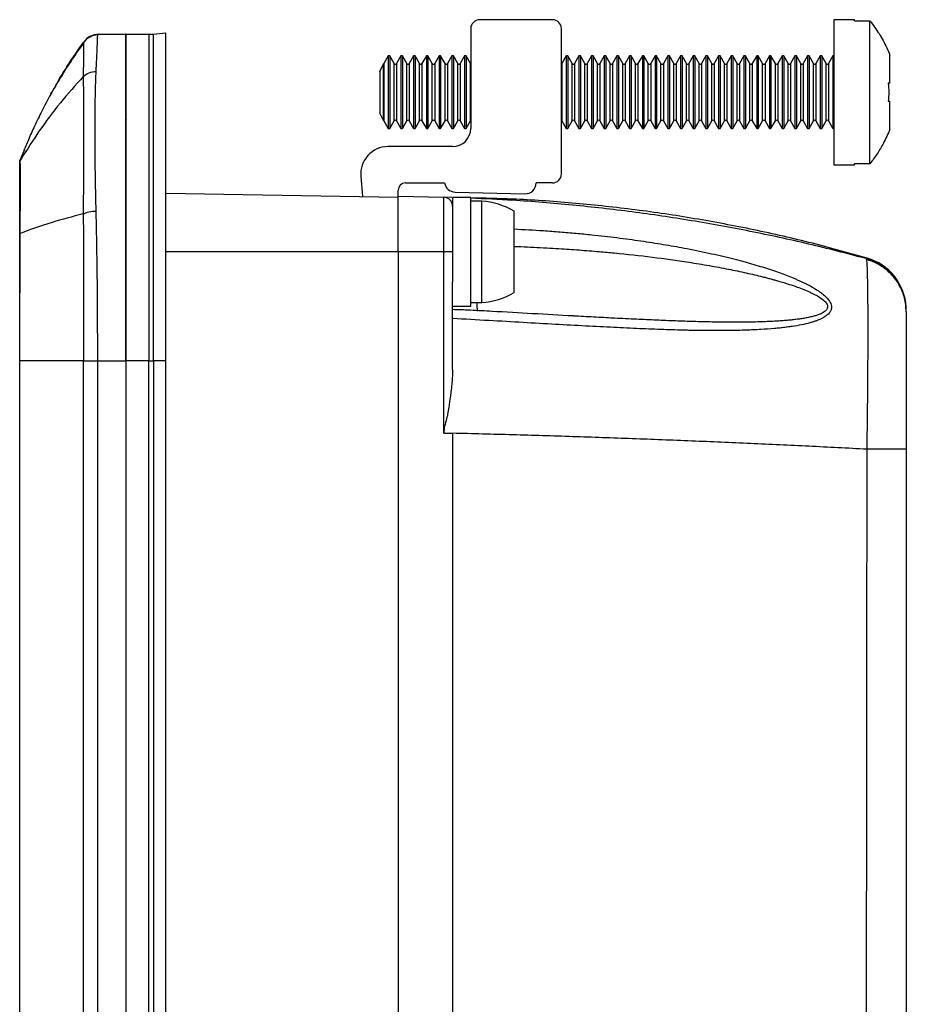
# Model space of a CAD drawing. Extents: x 3 to 428, y 3 to 275.
# Tile 28 of 42: x 220 to 262, y 152 to 199. Entities that reach past the tile are written whole.
import ezdxf

# ---------------------------------------------------------------- set-up
doc = ezdxf.new("R2010")
doc.units = 0
doc.linetypes.add('SLD-SOLID', pattern=[0])
doc.layers.get('0').update_dxf_attribs({"linetype": 'CONTINUOUS'})

msp = doc.modelspace()

# ---------------------------------------------------------------- linework, layer by layer
at = {"color": 7, "linetype": 'SLD-SOLID'}
for p, q in [((245.2892, 199.1665), (241.7892, 199.1665)), ((259.8492, 199.1665), (258.8517, 199.1665)), ((258.8517, 199.1665), (258.8517, 195.6665)), ((259.8492, 199.1185), (259.8492, 199.1665)), ((259.8492, 199.1185), (260.6017, 199.1185)), ((260.6017, 192.2144), (260.6017, 199.1185)), ((241.3517, 198.729), (241.3517, 193.9165)), ((245.7267, 191.729), (245.7267, 198.729)), ((224.7267, 198.4656), (223.3694, 198.4301)), ((223.4178, 198.4656), (224.7267, 198.4656)), ((224.7267, 198.4656), (225.8371, 198.4656)), ((226.0659, 198.4756), (226.6517, 198.5269)), ((222.6831, 198.0679), (222.6822, 198.0333)), ((237.3759, 197.4165), (237.1654, 197.0518)), ((237.4525, 197.4165), (237.3759, 197.4165)), ((237.3759, 197.4165), (237.3759, 193.9165)), ((237.663, 197.0518), (237.4525, 197.4165)), ((237.4525, 197.4165), (237.4525, 193.9165)), ((237.9884, 197.4165), (237.7779, 197.0518)), ((238.065, 197.4165), (237.9884, 197.4165)), ((237.9884, 197.4165), (237.9884, 193.9165)), ((238.2755, 197.0518), (238.065, 197.4165)), ((238.065, 197.4165), (238.065, 193.9165)), ((238.6009, 197.4165), (238.3904, 197.0518)), ((238.6775, 197.4165), (238.6009, 197.4165)), ((238.6009, 197.4165), (238.6009, 193.9165)), ((238.888, 197.0518), (238.6775, 197.4165)), ((238.6775, 197.4165), (238.6775, 193.9165)), ((239.2134, 197.4165), (239.0029, 197.0518)), ((239.29, 197.4165), (239.2134, 197.4165)), ((239.2134, 197.4165), (239.2134, 193.9165)), ((239.5005, 197.0518), (239.29, 197.4165)), ((239.29, 197.4165), (239.29, 193.9165)), ((239.8259, 197.4165), (239.6154, 197.0518)), ((239.9025, 197.4165), (239.8259, 197.4165)), ((239.8259, 197.4165), (239.8259, 193.9165)), ((240.113, 197.0518), (239.9025, 197.4165)), ((239.9025, 197.4165), (239.9025, 193.9165)), ((240.4384, 197.4165), (240.2279, 197.0518)), ((240.515, 197.4165), (240.4384, 197.4165)), ((240.4384, 197.4165), (240.4384, 193.9165)), ((240.7255, 197.0518), (240.515, 197.4165)), ((240.515, 197.4165), (240.515, 193.9165)), ((241.0509, 197.4165), (240.8404, 197.0518)), ((241.1275, 197.4165), (241.0509, 197.4165)), ((241.0509, 197.4165), (241.0509, 193.9165)), ((241.338, 197.0518), (241.1275, 197.4165)), ((241.1275, 197.4165), (241.1275, 193.9165)), ((245.9509, 197.4165), (245.7404, 197.0518)), ((246.0275, 197.4165), (245.9509, 197.4165)), ((245.9509, 197.4165), (245.9509, 193.9165)), ((246.238, 197.0518), (246.0275, 197.4165)), ((246.0275, 197.4165), (246.0275, 193.9165)), ((246.5634, 197.4165), (246.3529, 197.0518)), ((246.64, 197.4165), (246.5634, 197.4165)), ((246.5634, 197.4165), (246.5634, 193.9165)), ((246.8505, 197.0518), (246.64, 197.4165)), ((246.64, 197.4165), (246.64, 193.9165)), ((247.1759, 197.4165), (246.9654, 197.0518)), ((247.2525, 197.4165), (247.1759, 197.4165)), ((247.1759, 197.4165), (247.1759, 193.9165)), ((247.463, 197.0518), (247.2525, 197.4165)), ((247.2525, 197.4165), (247.2525, 193.9165)), ((247.7884, 197.4165), (247.5779, 197.0518)), ((247.865, 197.4165), (247.7884, 197.4165)), ((247.7884, 197.4165), (247.7884, 193.9165)), ((248.0755, 197.0518), (247.865, 197.4165)), ((247.865, 197.4165), (247.865, 193.9165)), ((248.4009, 197.4165), (248.1904, 197.0518)), ((248.4775, 197.4165), (248.4009, 197.4165)), ((248.4009, 197.4165), (248.4009, 193.9165)), ((248.688, 197.0518), (248.4775, 197.4165)), ((248.4775, 197.4165), (248.4775, 193.9165)), ((249.0134, 197.4165), (248.8029, 197.0518)), ((249.09, 197.4165), (249.0134, 197.4165)), ((249.0134, 197.4165), (249.0134, 193.9165)), ((249.3005, 197.0518), (249.09, 197.4165)), ((249.09, 197.4165), (249.09, 193.9165)), ((249.6259, 197.4165), (249.4154, 197.0518)), ((249.7025, 197.4165), (249.6259, 197.4165)), ((249.6259, 197.4165), (249.6259, 193.9165)), ((249.913, 197.0518), (249.7025, 197.4165)), ((249.7025, 197.4165), (249.7025, 193.9165)), ((250.2384, 197.4165), (250.0279, 197.0518)), ((250.315, 197.4165), (250.2384, 197.4165)), ((250.2384, 197.4165), (250.2384, 193.9165)), ((250.5255, 197.0518), (250.315, 197.4165)), ((250.315, 197.4165), (250.315, 193.9165)), ((250.8509, 197.4165), (250.6404, 197.0518)), ((250.9275, 197.4165), (250.8509, 197.4165)), ((250.8509, 197.4165), (250.8509, 193.9165)), ((251.138, 197.0518), (250.9275, 197.4165)), ((250.9275, 197.4165), (250.9275, 193.9165)), ((251.4634, 197.4165), (251.2529, 197.0518)), ((251.54, 197.4165), (251.4634, 197.4165)), ((251.4634, 197.4165), (251.4634, 193.9165)), ((251.7505, 197.0518), (251.54, 197.4165)), ((251.54, 197.4165), (251.54, 193.9165)), ((252.0759, 197.4165), (251.8654, 197.0518)), ((252.1525, 197.4165), (252.0759, 197.4165)), ((252.0759, 197.4165), (252.0759, 193.9165)), ((252.363, 197.0518), (252.1525, 197.4165)), ((252.1525, 197.4165), (252.1525, 193.9165)), ((252.6884, 197.4165), (252.4779, 197.0518)), ((252.765, 197.4165), (252.6884, 197.4165)), ((252.6884, 197.4165), (252.6884, 193.9165)), ((252.9755, 197.0518), (252.765, 197.4165)), ((252.765, 197.4165), (252.765, 193.9165)), ((253.3009, 197.4165), (253.0904, 197.0518)), ((253.3775, 197.4165), (253.3009, 197.4165)), ((253.3009, 197.4165), (253.3009, 193.9165)), ((253.588, 197.0518), (253.3775, 197.4165)), ((253.3775, 197.4165), (253.3775, 193.9165)), ((253.9134, 197.4165), (253.7029, 197.0518)), ((253.99, 197.4165), (253.9134, 197.4165)), ((253.9134, 197.4165), (253.9134, 193.9165)), ((254.2005, 197.0518), (253.99, 197.4165)), ((253.99, 197.4165), (253.99, 193.9165)), ((254.5259, 197.4165), (254.3154, 197.0518)), ((254.6025, 197.4165), (254.5259, 197.4165)), ((254.5259, 197.4165), (254.5259, 193.9165)), ((254.813, 197.0518), (254.6025, 197.4165)), ((254.6025, 197.4165), (254.6025, 193.9165)), ((255.1384, 197.4165), (254.9279, 197.0518)), ((255.215, 197.4165), (255.1384, 197.4165)), ((255.1384, 197.4165), (255.1384, 193.9165)), ((255.4255, 197.0518), (255.215, 197.4165)), ((255.215, 197.4165), (255.215, 193.9165)), ((255.7509, 197.4165), (255.5404, 197.0518)), ((255.8275, 197.4165), (255.7509, 197.4165)), ((255.7509, 197.4165), (255.7509, 193.9165)), ((256.038, 197.0518), (255.8275, 197.4165)), ((255.8275, 197.4165), (255.8275, 193.9165)), ((256.3634, 197.4165), (256.1529, 197.0518)), ((256.44, 197.4165), (256.3634, 197.4165)), ((256.3634, 197.4165), (256.3634, 193.9165)), ((256.6505, 197.0518), (256.44, 197.4165)), ((256.44, 197.4165), (256.44, 193.9165)), ((256.9759, 197.4165), (256.7654, 197.0518)), ((257.0525, 197.4165), (256.9759, 197.4165)), ((256.9759, 197.4165), (256.9759, 193.9165)), ((257.263, 197.0518), (257.0525, 197.4165)), ((257.0525, 197.4165), (257.0525, 193.9165)), ((257.5884, 197.4165), (257.3779, 197.0518)), ((257.665, 197.4165), (257.5884, 197.4165)), ((257.5884, 197.4165), (257.5884, 193.9165)), ((257.8755, 197.0518), (257.665, 197.4165)), ((257.665, 197.4165), (257.665, 193.9165)), ((258.2009, 197.4165), (257.9904, 197.0518)), ((258.2775, 197.4165), (258.2009, 197.4165)), ((258.2009, 197.4165), (258.2009, 193.9165)), ((258.488, 197.0518), (258.2775, 197.4165)), ((258.2775, 197.4165), (258.2775, 193.9165)), ((258.8134, 197.4165), (258.6029, 197.0518)), ((258.8517, 197.4165), (258.8134, 197.4165)), ((258.8134, 197.4165), (258.8134, 193.9165)), ((261.5642, 196.104), (261.5642, 197.4569)), ((236.9767, 196.6697), (237.1498, 197.0335)), ((236.9767, 196.6697), (236.9767, 194.6633)), ((237.1498, 194.2994), (237.1498, 197.0335)), ((261.5642, 196.104), (261.4856, 196.104)), ((221.113, 195.5967), (221.1015, 195.5759)), ((221.112, 195.5927), (221.1645, 195.6659)), ((258.8517, 195.6665), (258.8517, 192.1665)), ((261.4856, 195.229), (261.5642, 195.229)), ((261.5642, 193.876), (261.5642, 195.229)), ((237.1498, 194.2994), (236.9767, 194.6633)), ((237.1654, 194.2811), (237.3759, 193.9165)), ((237.4525, 193.9165), (237.663, 194.2811)), ((237.7779, 194.2811), (237.9884, 193.9165)), ((238.065, 193.9165), (238.2755, 194.2811)), ((238.3904, 194.2811), (238.6009, 193.9165)), ((238.6775, 193.9165), (238.888, 194.2811)), ((239.0029, 194.2811), (239.2134, 193.9165)), ((239.29, 193.9165), (239.5005, 194.2811)), ((239.6154, 194.2811), (239.8259, 193.9165)), ((239.9025, 193.9165), (240.113, 194.2811)), ((240.2279, 194.2811), (240.4384, 193.9165)), ((240.515, 193.9165), (240.7255, 194.2811)), ((240.8404, 194.2811), (241.0509, 193.9165)), ((241.1275, 193.9165), (241.338, 194.2811)), ((245.7404, 194.2811), (245.9509, 193.9165)), ((246.0275, 193.9165), (246.238, 194.2811)), ((246.3529, 194.2811), (246.5634, 193.9165)), ((246.64, 193.9165), (246.8505, 194.2811)), ((246.9654, 194.2811), (247.1759, 193.9165)), ((247.2525, 193.9165), (247.463, 194.2811)), ((247.5779, 194.2811), (247.7884, 193.9165)), ((247.865, 193.9165), (248.0755, 194.2811)), ((248.1904, 194.2811), (248.4009, 193.9165)), ((248.4775, 193.9165), (248.688, 194.2811)), ((248.8029, 194.2811), (249.0134, 193.9165)), ((249.09, 193.9165), (249.3005, 194.2811)), ((249.4154, 194.2811), (249.6259, 193.9165)), ((249.7025, 193.9165), (249.913, 194.2811)), ((250.0279, 194.2811), (250.2384, 193.9165)), ((250.315, 193.9165), (250.5255, 194.2811)), ((250.6404, 194.2811), (250.8509, 193.9165)), ((250.9275, 193.9165), (251.138, 194.2811)), ((251.2529, 194.2811), (251.4634, 193.9165)), ((251.54, 193.9165), (251.7505, 194.2811)), ((251.8654, 194.2811), (252.0759, 193.9165)), ((252.1525, 193.9165), (252.363, 194.2811)), ((252.4779, 194.2811), (252.6884, 193.9165)), ((252.765, 193.9165), (252.9755, 194.2811)), ((253.0904, 194.2811), (253.3009, 193.9165)), ((253.3775, 193.9165), (253.588, 194.2811)), ((253.7029, 194.2811), (253.9134, 193.9165)), ((253.99, 193.9165), (254.2005, 194.2811)), ((254.3154, 194.2811), (254.5259, 193.9165)), ((254.6025, 193.9165), (254.813, 194.2811)), ((254.9279, 194.2811), (255.1384, 193.9165)), ((255.215, 193.9165), (255.4255, 194.2811)), ((255.5404, 194.2811), (255.7509, 193.9165)), ((255.8275, 193.9165), (256.038, 194.2811)), ((256.1529, 194.2811), (256.3634, 193.9165)), ((256.44, 193.9165), (256.6505, 194.2811)), ((256.7654, 194.2811), (256.9759, 193.9165)), ((257.0525, 193.9165), (257.263, 194.2811)), ((257.3779, 194.2811), (257.5884, 193.9165)), ((257.665, 193.9165), (257.8755, 194.2811)), ((257.9904, 194.2811), (258.2009, 193.9165)), ((258.2775, 193.9165), (258.488, 194.2811)), ((258.6029, 194.2811), (258.8134, 193.9165)), ((237.3759, 193.9165), (237.4525, 193.9165)), ((237.9884, 193.9165), (238.065, 193.9165)), ((238.6009, 193.9165), (238.6775, 193.9165)), ((239.2134, 193.9165), (239.29, 193.9165)), ((239.8259, 193.9165), (239.9025, 193.9165)), ((240.4384, 193.9165), (240.515, 193.9165)), ((241.0509, 193.9165), (241.1275, 193.9165)), ((245.9509, 193.9165), (246.0275, 193.9165)), ((246.5634, 193.9165), (246.64, 193.9165)), ((247.1759, 193.9165), (247.2525, 193.9165)), ((247.7884, 193.9165), (247.865, 193.9165)), ((248.4009, 193.9165), (248.4775, 193.9165)), ((249.0134, 193.9165), (249.09, 193.9165)), ((249.6259, 193.9165), (249.7025, 193.9165)), ((250.2384, 193.9165), (250.315, 193.9165)), ((250.8509, 193.9165), (250.9275, 193.9165)), ((251.4634, 193.9165), (251.54, 193.9165)), ((252.0759, 193.9165), (252.1525, 193.9165)), ((252.6884, 193.9165), (252.765, 193.9165)), ((253.3009, 193.9165), (253.3775, 193.9165)), ((253.9134, 193.9165), (253.99, 193.9165)), ((254.5259, 193.9165), (254.6025, 193.9165)), ((255.1384, 193.9165), (255.215, 193.9165)), ((255.7509, 193.9165), (255.8275, 193.9165)), ((256.3634, 193.9165), (256.44, 193.9165)), ((256.9759, 193.9165), (257.0525, 193.9165)), ((257.5884, 193.9165), (257.665, 193.9165)), ((258.2009, 193.9165), (258.2775, 193.9165)), ((258.8134, 193.9165), (258.8517, 193.9165)), ((219.8312, 192.8962), (219.683, 192.537)), ((240.4767, 193.0415), (237.3591, 193.0415)), ((219.6207, 192.3703), (219.6143, 192.3556)), ((219.6192, 192.3706), (219.6877, 192.5351)), ((219.6329, 192.3822), (219.6227, 192.3735)), ((219.693, 192.4749), (219.6329, 192.3822)), ((219.6817, 192.5285), (219.6901, 192.4768)), ((258.8517, 192.1665), (259.8492, 192.1665)), ((260.6017, 192.2144), (259.8492, 192.2144)), ((259.8492, 192.1665), (259.8492, 192.2144)), ((236.0516, 191.6146), (236.1373, 190.6343)), ((238.2017, 191.2915), (240.0903, 191.2915)), ((245.2892, 191.2915), (244.5017, 191.2915)), ((226.6517, 190.7999), (237.8517, 190.6044)), ((237.8517, 190.6594), (237.8517, 190.9415)), ((237.8517, 190.6594), (240.0507, 190.6018)), ((237.8517, 187.9656), (237.8517, 190.6594)), ((240.0507, 187.9656), (240.0507, 190.6018)), ((240.4432, 190.5843), (240.0667, 190.6001)), ((241.3517, 190.5906), (240.4767, 190.5906)), ((240.4767, 190.5906), (240.4767, 186.5053)), ((240.5943, 190.8541), (243.9631, 190.7666)), ((241.3517, 185.3406), (241.3517, 190.5906)), ((241.8821, 190.4156), (241.3517, 190.4156)), ((241.8821, 185.5156), (241.8821, 190.4156)), ((243.4517, 186.0092), (243.4517, 189.922)), ((237.8517, 187.9656), (237.8517, 142.5697)), ((240.0507, 187.9656), (237.8517, 187.9656)), ((240.0507, 179.2244), (240.0507, 187.9656)), ((240.4767, 187.9656), (240.0507, 187.9656)), ((240.4767, 182.2976), (240.4767, 186.5053)), ((240.4767, 185.3406), (241.3517, 185.3406)), ((241.3517, 185.5156), (241.8821, 185.5156)), ((219.608, 182.7156), (219.6192, 182.7156)), ((219.608, 123.3381), (219.608, 182.7156)), ((219.6192, 123.3381), (219.6192, 182.7156)), ((222.6831, 123.3381), (222.6831, 182.7156)), ((223.3694, 123.3381), (223.3694, 182.7156)), ((223.3694, 182.7156), (224.7267, 182.7156)), ((225.8371, 182.7156), (224.7267, 182.7156)), ((224.7267, 182.7156), (224.7267, 123.3381)), ((224.7267, 182.7156), (224.7267, 123.3381)), ((225.8371, 123.3382), (225.8371, 182.7156)), ((225.8371, 182.7156), (226.0659, 182.7156)), ((226.6517, 182.7156), (226.0659, 182.7156)), ((226.0659, 182.7156), (226.0659, 123.3382)), ((226.6517, 123.3381), (226.6517, 182.7156)), ((240.0507, 179.2244), (240.4767, 179.2156)), ((262.3517, 178.4469), (262.3517, 136.5754))]:
    msp.add_line(p, q, dxfattribs=at)
at = {"color": 8, "linetype": 'SLD-SOLID'}
for p, q in [((237.1654, 197.0518), (237.1654, 194.2811)), ((237.663, 194.2811), (237.663, 197.0518)), ((237.7779, 197.0518), (237.7779, 194.2811)), ((238.2755, 194.2811), (238.2755, 197.0518)), ((238.3904, 197.0518), (238.3904, 194.2811)), ((238.888, 194.2811), (238.888, 197.0518)), ((239.0029, 197.0518), (239.0029, 194.2811)), ((239.5005, 194.2811), (239.5005, 197.0518)), ((239.6154, 197.0518), (239.6154, 194.2811)), ((240.113, 194.2811), (240.113, 197.0518)), ((240.2279, 197.0518), (240.2279, 194.2811)), ((240.7255, 194.2811), (240.7255, 197.0518)), ((240.8404, 197.0518), (240.8404, 194.2811)), ((241.338, 194.2811), (241.338, 197.0518)), ((245.7404, 197.0518), (245.7404, 194.2811)), ((246.238, 194.2811), (246.238, 197.0518)), ((246.3529, 197.0518), (246.3529, 194.2811)), ((246.8505, 194.2811), (246.8505, 197.0518)), ((246.9654, 197.0518), (246.9654, 194.2811)), ((247.463, 194.2811), (247.463, 197.0518)), ((247.5779, 197.0518), (247.5779, 194.2811)), ((248.0755, 194.2811), (248.0755, 197.0518)), ((248.1904, 197.0518), (248.1904, 194.2811)), ((248.688, 194.2811), (248.688, 197.0518)), ((248.8029, 197.0518), (248.8029, 194.2811)), ((249.3005, 194.2811), (249.3005, 197.0518)), ((249.4154, 197.0518), (249.4154, 194.2811)), ((249.913, 194.2811), (249.913, 197.0518)), ((250.0279, 197.0518), (250.0279, 194.2811)), ((250.5255, 194.2811), (250.5255, 197.0518)), ((250.6404, 197.0518), (250.6404, 194.2811)), ((251.138, 194.2811), (251.138, 197.0518)), ((251.2529, 197.0518), (251.2529, 194.2811)), ((251.7505, 194.2811), (251.7505, 197.0518)), ((251.8654, 197.0518), (251.8654, 194.2811)), ((252.363, 194.2811), (252.363, 197.0518)), ((252.4779, 197.0518), (252.4779, 194.2811)), ((252.9755, 194.2811), (252.9755, 197.0518)), ((253.0904, 197.0518), (253.0904, 194.2811)), ((253.588, 194.2811), (253.588, 197.0518)), ((253.7029, 197.0518), (253.7029, 194.2811)), ((254.2005, 194.2811), (254.2005, 197.0518)), ((254.3154, 197.0518), (254.3154, 194.2811)), ((254.813, 194.2811), (254.813, 197.0518)), ((254.9279, 197.0518), (254.9279, 194.2811)), ((255.4255, 194.2811), (255.4255, 197.0518)), ((255.5404, 197.0518), (255.5404, 194.2811)), ((256.038, 194.2811), (256.038, 197.0518)), ((256.1529, 197.0518), (256.1529, 194.2811)), ((256.6505, 194.2811), (256.6505, 197.0518)), ((256.7654, 197.0518), (256.7654, 194.2811)), ((257.263, 194.2811), (257.263, 197.0518)), ((257.3779, 197.0518), (257.3779, 194.2811)), ((257.8755, 194.2811), (257.8755, 197.0518)), ((257.9904, 197.0518), (257.9904, 194.2811)), ((258.488, 194.2811), (258.488, 197.0518)), ((258.6029, 197.0518), (258.6029, 194.2811)), ((237.8517, 187.9657), (226.6517, 187.9656)), ((262.3517, 185.1084), (262.3367, 185.3015)), ((240.4767, 179.2156), (240.4767, 132.0269))]:
    msp.add_line(p, q, dxfattribs=at)
at = {"color": 7, "linetype": 'SLD-SOLID', "flags": 128}
for points in [[(241.3517, 197.0351), (241.3486, 197.0381), (241.338, 197.0518)], [(245.7404, 197.0518), (245.7299, 197.0381), (245.7267, 197.0351)], [(241.338, 194.2811), (241.3486, 194.2949), (241.3517, 194.2978)], [(245.7267, 194.2978), (245.7299, 194.2949), (245.7404, 194.2811)], [(262.3517, 178.4469), (262.3336, 178.4466), (262.2795, 178.4464), (262.1901, 178.4462), (262.0667, 178.446), (261.911, 178.4458), (261.7251, 178.4456), (261.5117, 178.4454), (261.2735, 178.4452), (261.0141, 178.4451), (260.7368, 178.445), (260.4456, 178.4449)]]:
    msp.add_lwpolyline(points, dxfattribs=at)
at = {"color": 7, "linetype": 'SLD-SOLID'}
for centre, radius, start, end in [((241.7892, 198.729), 0.4375, 90, 180), ((245.2892, 198.729), 0.4375, 0, 90), ((242.5401, 183.7169), 24.5, 144.038, 149.11843), ((223.4178, 197.5906), 0.875, 90, 144.038), ((225.8371, 201.0906), 2.625, 270, 275), ((237.108, 197.0849), 0.0663, 309.13256, 330), ((237.7205, 197.0849), 0.0663, 210, 330), ((238.333, 197.0849), 0.0663, 210, 330), ((238.9455, 197.0849), 0.0663, 210, 330), ((239.558, 197.0849), 0.0663, 210, 330), ((240.1705, 197.0849), 0.0663, 210, 330), ((240.783, 197.0849), 0.0663, 210, 330), ((246.2955, 197.0849), 0.0663, 210, 330), ((246.908, 197.0849), 0.0663, 210, 330), ((247.5205, 197.0849), 0.0663, 210, 330), ((248.133, 197.0849), 0.0663, 210, 330), ((248.7455, 197.0849), 0.0663, 210, 330), ((249.358, 197.0849), 0.0663, 210, 330), ((249.9705, 197.0849), 0.0663, 210, 330), ((250.583, 197.0849), 0.0663, 210, 330), ((251.1955, 197.0849), 0.0663, 210, 330), ((251.808, 197.0849), 0.0663, 210, 330), ((252.4205, 197.0849), 0.0663, 210, 330), ((253.033, 197.0849), 0.0663, 210, 330), ((253.6455, 197.0849), 0.0663, 210, 330), ((254.258, 197.0849), 0.0663, 210, 330), ((254.8705, 197.0849), 0.0663, 210, 330), ((255.483, 197.0849), 0.0663, 210, 330), ((256.0955, 197.0849), 0.0663, 210, 330), ((256.708, 197.0849), 0.0663, 210, 330), ((257.3205, 197.0849), 0.0663, 210, 330), ((257.933, 197.0849), 0.0663, 210, 330), ((258.5455, 197.0849), 0.0663, 210, 330), ((237.108, 194.248), 0.0663, 30, 50.86744), ((237.7205, 194.248), 0.0663, 30, 150), ((238.333, 194.248), 0.0663, 30, 150), ((238.9455, 194.248), 0.0663, 30, 150), ((239.558, 194.248), 0.0663, 30, 150), ((240.1705, 194.248), 0.0663, 30, 150), ((240.783, 194.248), 0.0663, 30, 150), ((246.2955, 194.248), 0.0663, 30, 150), ((246.908, 194.248), 0.0663, 30, 150), ((247.5205, 194.248), 0.0663, 30, 150), ((248.133, 194.248), 0.0663, 30, 150), ((248.7455, 194.248), 0.0663, 30, 150), ((249.358, 194.248), 0.0663, 30, 150), ((249.9705, 194.248), 0.0663, 30, 150), ((250.583, 194.248), 0.0663, 30, 150), ((251.1955, 194.248), 0.0663, 30, 150), ((251.808, 194.248), 0.0663, 30, 150), ((252.4205, 194.248), 0.0663, 30, 150), ((253.033, 194.248), 0.0663, 30, 150), ((253.6455, 194.248), 0.0663, 30, 150), ((254.258, 194.248), 0.0663, 30, 150), ((254.8705, 194.248), 0.0663, 30, 150), ((255.483, 194.248), 0.0663, 30, 150), ((256.0955, 194.248), 0.0663, 30, 150), ((256.708, 194.248), 0.0663, 30, 150), ((257.3205, 194.248), 0.0663, 30, 150), ((257.933, 194.248), 0.0663, 30, 150), ((258.5455, 194.248), 0.0663, 30, 150), ((240.4767, 193.9165), 0.875, 270, 0), ((237.3591, 191.729), 1.3125, 90, 185), ((245.2892, 191.729), 0.4375, 270, 0), ((238.2017, 190.9415), 0.35, 90, 180), ((240.608, 191.379), 0.525, 189.59407, 268.51213), ((243.9767, 191.2915), 0.525, 268.51213, 0), ((240.0392, 190.1644), 0.4375, 0, 88.5), ((241.6464, 186.9236), 3.5, 58.94778, 86.13711), ((259.7267, 185.1467), 2.625, 3.52104, 73.82094), ((241.6464, 189.0077), 3.5, 273.86289, 301.05222)]:
    msp.add_arc(centre, radius, start, end, dxfattribs=at)
for points, knots in [([(260.6017, 199.1185), (260.7522, 198.913), (261.055, 198.4995), (261.3617, 197.9327), (261.5134, 197.5763), (261.5642, 197.4569)], [0, 0, 0, 0, 0.3964616, 0.7978789, 1, 1, 1, 1]), ([(223.3694, 198.4301), (223.2401, 198.4267), (223.1046, 198.3929), (222.8633, 198.2656), (222.7589, 198.1727), (222.6831, 198.0679)], [0, 0, 0, 0, 0.5, 0.5, 1, 1, 1, 1]), ([(223.2924, 196.6699), (223.2954, 196.7283), (223.3012, 196.8447), (223.3089, 197.0081), (223.3161, 197.1626), (223.3227, 197.3075), (223.3289, 197.4431), (223.3346, 197.5693), (223.34, 197.6864), (223.345, 197.7945), (223.3503, 197.9169), (223.3555, 198.0479), (223.36, 198.1778), (223.3633, 198.2853), (223.3661, 198.3661), (223.3687, 198.4197), (223.3692, 198.4266), (223.3694, 198.4301)], [0, 0, 0, 0, 0.0513878, 0.1024693, 0.1532449, 0.2037109, 0.2538646, 0.303706, 0.3532351, 0.4024543, 0.451367, 0.5343725, 0.6207499, 0.7104776, 0.8035784, 0.9000784, 1, 1, 1, 1]), ([(224.7267, 198.4656), (224.7267, 198.4656), (224.7267, 198.3626), (224.7267, 198.0628), (224.7267, 197.9384), (224.7267, 197.6393), (224.7267, 197.4637), (224.7267, 196.8713), (224.7267, 196.3871), (224.7267, 195.5306), (224.7267, 195.2221), (224.7267, 194.5644), (224.7267, 194.2184), (224.7267, 193.1296), (224.7267, 192.3369), (224.7267, 191.047), (224.7267, 190.6002), (224.7267, 189.6921), (224.7267, 189.2284), (224.7267, 188.2818), (224.7267, 187.7988), (224.7267, 186.8138), (224.7267, 186.3094), (224.7267, 184.7837), (224.7267, 183.7554), (224.7267, 182.7156)], [0, 0, 0, 0, 0.125, 0.125, 0.1875, 0.1875, 0.25, 0.25, 0.375, 0.375, 0.4375, 0.4375, 0.5, 0.5, 0.625, 0.625, 0.6875, 0.6875, 0.75, 0.75, 0.8125, 0.8125, 0.875, 0.875, 1, 1, 1, 1]), ([(224.7267, 182.7156), (224.7267, 184.7773), (224.7267, 188.8997), (224.7267, 194.1425), (224.7267, 197.6455), (224.7267, 198.4656), (224.7267, 198.4656)], [0, 0, 0, 0, 0.2500001, 0.5000001, 0.7500001, 1.0000001, 1.0000001, 1.0000001, 1.0000001]), ([(226.0659, 182.7156), (226.0659, 182.7156), (226.0659, 184.7786), (226.0659, 188.9036), (226.0659, 194.1498), (226.0659, 197.655), (226.0659, 198.4756), (226.0659, 198.4756), (226.0659, 198.4756)], [-0.0000021, -0.0000021, -0.0000021, -0.0000021, -0.0000004, 0.2499996, 0.4999996, 0.7499996, 0.9999996, 1.0000018, 1.0000018, 1.0000018, 1.0000018]), ([(222.6787, 198.0358), (222.4721, 197.7433), (222.0649, 197.167), (221.521, 196.2969), (221.0428, 195.4643), (220.6352, 194.6873), (220.2905, 193.9718), (220.0006, 193.3228), (219.8326, 192.9096), (219.7538, 192.716)], [0, 0, 0, 0, 0.1764826, 0.3477837, 0.5055429, 0.6496904, 0.7801721, 0.8969505, 1, 1, 1, 1]), ([(221.4756, 196.2284), (221.5524, 196.3562), (221.7047, 196.6095), (221.9422, 196.9849), (222.184, 197.3529), (222.4296, 197.7133), (222.5991, 197.9504), (222.6831, 198.0679)], [0, 0, 0, 0, 0.2069654, 0.4104419, 0.6104356, 0.8069527, 1, 1, 1, 1]), ([(222.6748, 196.4295), (222.7507, 196.5011), (222.8465, 196.5626), (223.0605, 196.6464), (223.1781, 196.6686), (223.2924, 196.6699)], [0, 0, 0, 0, 0.5, 0.5, 1, 1, 1, 1]), ([(223.2924, 189.9367), (223.2897, 190.0452), (223.2841, 190.2668), (223.277, 190.6009), (223.2702, 190.9444), (223.2638, 191.2959), (223.2527, 191.9514), (223.2434, 192.8662), (223.2405, 193.9528), (223.245, 194.9209), (223.2563, 195.6151), (223.2699, 196.0957), (223.2799, 196.4002), (223.2884, 196.5818), (223.2924, 196.6699)], [0, 0, 0, 0, 0.0380365, 0.0777448, 0.1191167, 0.1621434, 0.2068149, 0.3640321, 0.5187836, 0.6662439, 0.8148329, 0.8800809, 0.9418133, 1, 1, 1, 1]), ([(221.5134, 196.2919), (221.3931, 196.0908), (221.3037, 195.935), (221.2123, 195.7742), (221.1891, 195.7329), (221.1584, 195.6783), (221.1507, 195.6645), (221.1507, 195.6645)], [0, 0, 0, 0, 0.5, 0.5, 0.75, 0.75, 1, 1, 1, 1]), ([(222.6748, 196.4295), (222.6751, 196.0815), (222.676, 195.6722), (222.6777, 194.7459), (222.6794, 194.2299), (222.6795, 193.1033), (222.6777, 192.4933), (222.6761, 191.1963), (222.6751, 190.5123), (222.6748, 189.7946)], [0, 0, 0, 0, 0.25, 0.25, 0.5, 0.5, 0.75, 0.75, 1, 1, 1, 1]), ([(221.1015, 195.5759), (221.1095, 195.5892), (221.1202, 195.607), (221.1366, 195.6193), (221.1408, 195.6224)], [0, 0, 0, 0, 0.7461299, 1, 1, 1, 1]), ([(221.1244, 195.6173), (221.1244, 195.6173), (221.1279, 195.623), (221.142, 195.6484), (221.156, 195.6738)], [0, 0, 0, 0, 0.0005754, 1, 1, 1, 1]), ([(224.7515, 194.3229), (224.7462, 194.3383), (224.7354, 194.3702), (224.7314, 194.391), (224.7293, 194.4018)], [0, 0, 0, 0, 0.4834781, 1, 1, 1, 1]), ([(261.5642, 193.876), (261.4642, 193.65), (261.2846, 193.2439), (260.9555, 192.6908), (260.7199, 192.3736), (260.6017, 192.2144)], [0, 0, 0, 0, 0.3847348, 0.6912319, 1, 1, 1, 1]), ([(219.6447, 192.3831), (219.6341, 192.3668), (219.6129, 192.3343), (219.6096, 192.2956), (219.608, 192.2763)], [0, 0, 0, 0, 0.4999197, 1, 1, 1, 1]), ([(219.6111, 192.3154), (219.6118, 192.3233), (219.614, 192.347), (219.6254, 192.3681), (219.6329, 192.3822)], [0, 0, 0, 0, 0.3344326, 1, 1, 1, 1]), ([(219.6345, 192.3655), (219.6342, 192.3706), (219.6337, 192.3813), (219.6332, 192.3819), (219.6329, 192.3822)], [0, 0, 0, 0, 0.4716009, 1, 1, 1, 1]), ([(219.608, 188.8501), (219.608, 189.0001), (219.608, 189.2983), (219.608, 189.7378), (219.608, 190.133), (219.608, 190.4828), (219.608, 190.7539), (219.608, 190.9764), (219.608, 191.1577), (219.608, 191.372), (219.608, 191.6057), (219.608, 191.8373), (219.608, 192.0302), (219.608, 192.1742), (219.608, 192.2553), (219.608, 192.2669), (219.608, 192.2697)], [0, 0, 0, 0, 0.088508, 0.1760431, 0.2641295, 0.3349594, 0.4049621, 0.4515472, 0.4983148, 0.5454827, 0.6283446, 0.7105887, 0.7934349, 0.8829432, 0.971566, 1, 1, 1, 1]), ([(219.6141, 192.3537), (219.613, 192.3488), (219.6108, 192.3398), (219.6096, 192.3308), (219.6095, 192.3294), (219.6096, 192.329), (219.6095, 192.3278), (219.6095, 192.3263), (219.6095, 192.324), (219.6095, 192.3209), (219.6095, 192.3174), (219.6095, 192.3156)], [0, 0, 0, 0, 0.0923647, 0.1699336, 0.2305681, 0.2980251, 0.3976571, 0.5176712, 0.6580675, 0.8188444, 1, 1, 1, 1]), ([(237.8517, 187.9657), (237.8517, 188.3111), (237.8517, 188.6563), (237.8517, 189.2946), (237.8517, 189.5873), (237.8517, 190.0757), (237.8517, 190.2713), (237.8517, 190.5357), (237.8517, 190.6044), (237.8517, 190.6044)], [0, 0, 0, 0, 0.25, 0.25, 0.5, 0.5, 0.75, 0.75, 1, 1, 1, 1]), ([(260.4581, 187.6677), (259.524, 187.9273), (257.6578, 188.446), (254.8242, 189.0834), (251.975, 189.6159), (249.1112, 190.0347), (246.2378, 190.3368), (243.6502, 190.5204), (242.0201, 190.5534), (241.3517, 190.5669)], [0, 0, 0, 0, 0.1502061, 0.3000685, 0.4496141, 0.5988678, 0.7478549, 0.8966003, 1, 1, 1, 1]), ([(260.414, 187.6418), (259.489, 187.8829), (257.637, 188.3656), (254.8254, 188.97), (251.9904, 189.4871), (249.1337, 189.9092), (246.2597, 190.234), (243.6642, 190.4524), (242.0256, 190.5209), (241.3517, 190.549)], [0, 0, 0, 0, 0.1485489, 0.297415, 0.4465668, 0.5959695, 0.7455853, 0.8953756, 1, 1, 1, 1]), ([(222.6748, 189.7946), (222.1451, 189.6669), (221.0535, 189.3733), (220.1011, 189.0409), (219.6329, 188.8508)], [0.00874245, 0.00874245, 0.00874245, 0.00874245, 0.42951391, 0.92077146, 0.92077146, 0.92077146, 0.92077146]), ([(222.6748, 189.7946), (222.7517, 189.8344), (222.8484, 189.8691), (223.0626, 189.9184), (223.1795, 189.9329), (223.2924, 189.9367)], [0, 0, 0, 0, 0.5, 0.5, 1, 1, 1, 1]), ([(222.6748, 189.7946), (222.6762, 188.6948), (222.6778, 187.5338), (222.6807, 185.7508), (222.6806, 185.1486), (222.6818, 183.9356), (222.6831, 183.3252), (222.6831, 182.7156)], [0, 0, 0, 0, 0.5, 0.5, 0.75, 0.75, 1, 1, 1, 1]), ([(223.3694, 182.7156), (223.3693, 182.8402), (223.3692, 183.0874), (223.3684, 183.4548), (223.3674, 183.8157), (223.3661, 184.1699), (223.3647, 184.5173), (223.3632, 184.8577), (223.3616, 185.1911), (223.3598, 185.5175), (223.3579, 185.8367), (223.3556, 186.1486), (223.3528, 186.4532), (223.3484, 186.8695), (223.3415, 187.3988), (223.3317, 188.0404), (223.3205, 188.6789), (223.3079, 189.314), (223.2976, 189.7284), (223.2924, 189.9367)], [0, 0, 0, 0, 0.0498173, 0.0988116, 0.1469845, 0.1943395, 0.2408796, 0.2866083, 0.3315294, 0.3756457, 0.4189574, 0.4614634, 0.5031626, 0.5440527, 0.6331998, 0.7233585, 0.8145541, 0.9067709, 1, 1, 1, 1]), ([(219.608, 182.7156), (219.608, 183.8744), (219.608, 185.9192), (219.608, 187.964), (219.608, 188.8501)], [0, 0, 0, 0, 0.5666679, 1, 1, 1, 1]), ([(219.6192, 182.7156), (219.6194, 183.3672), (219.6198, 184.6536), (219.6227, 186.356), (219.6265, 187.7495), (219.6309, 188.5081), (219.6329, 188.8508)], [0, 0, 0, 0, 0.318602, 0.6290386, 0.8324336, 1, 1, 1, 1]), ([(260.4581, 187.6677), (260.4425, 187.6582), (260.4111, 187.6391), (260.413, 187.6409), (260.414, 187.6418)], [0, 0, 0, 0, 0.5000091, 1, 1, 1, 1]), ([(260.414, 187.6418), (260.4196, 187.6308), (260.4306, 187.609), (260.445, 187.4546), (260.4576, 187.2182), (260.4682, 186.898), (260.477, 186.5032), (260.4839, 186.0414), (260.489, 185.5202), (260.4922, 184.9363), (260.4934, 184.2884), (260.4927, 183.575), (260.4899, 182.8093), (260.4852, 181.998), (260.4784, 181.1479), (260.4695, 180.2667), (260.4588, 179.3623), (260.45, 178.7513), (260.4456, 178.4449)], [0, 0, 0, 0, 0.0662238, 0.1313835, 0.1954448, 0.2584441, 0.3204107, 0.3813304, 0.441191, 0.4999964, 0.5612966, 0.6229402, 0.6849297, 0.7472515, 0.8098952, 0.872892, 0.9362725, 1, 1, 1, 1]), ([(262.3517, 185.0792), (262.3471, 185.1975), (262.3383, 185.423), (262.2728, 185.7367), (262.1867, 186.0037), (262.0912, 186.2209), (261.9976, 186.394), (261.8988, 186.5504), (261.7774, 186.7158), (261.6118, 186.9048), (261.4147, 187.0869), (261.1932, 187.2523), (260.9567, 187.3933), (260.7003, 187.5139), (260.5176, 187.5688), (260.4295, 187.5953)], [0, 0, 0, 0, 0.1045293, 0.1991298, 0.2820348, 0.3520197, 0.4083219, 0.4556608, 0.5152031, 0.5891193, 0.6769112, 0.7513078, 0.8323162, 0.9190678, 1, 1, 1, 1]), ([(241.6786, 185.1115), (241.6783, 185.1146), (241.6778, 185.1209), (241.674, 185.1729), (241.668, 185.258), (241.6602, 185.3702), (241.6533, 185.4694), (241.6501, 185.5156)], [0, 0, 0, 0, 0.1991122, 0.4024031, 0.6086327, 0.8178095, 1, 1, 1, 1]), ([(262.3503, 185.1259), (262.3497, 185.1791), (262.3481, 185.2996), (262.3321, 185.4232), (262.3232, 185.4922)], [0, 0, 0, 0, 0.4417736, 1, 1, 1, 1]), ([(241.3475, 185.1491), (241.336, 185.1497), (241.0532, 185.1637), (240.759, 185.1723), (240.4767, 185.1805)], [0, 0, 0, 0, 0.0406472, 1, 1, 1, 1]), ([(246.301, 184.8725), (246.2962, 184.8727), (245.6428, 184.9079), (244.3359, 184.9845), (242.6893, 185.0777), (241.6921, 185.1301), (241.3475, 185.1482)], [0, 0, 0, 0, 0.0028933, 0.3970367, 0.7916429, 1, 1, 1, 1]), ([(248.2306, 184.7682), (247.9151, 184.7847), (247.2724, 184.8182), (246.6288, 184.8537), (246.3012, 184.8717)], [0, 0, 0, 0, 0.4909187, 1, 1, 1, 1]), ([(262.3517, 185.1041), (262.3517, 185.104), (262.3517, 185.1039), (262.3517, 185.1043), (262.3517, 185.1052), (262.3517, 185.1064), (262.3517, 185.1077), (262.3517, 185.1084)], [0, 0, 0, 0, 0.1873291, 0.3978743, 0.6035011, 0.8042096, 1, 1, 1, 1]), ([(262.3517, 185.0679), (262.3517, 185.0637), (262.3517, 185.0443), (262.3517, 184.8956), (262.3517, 184.6231), (262.3517, 184.2352), (262.3517, 183.7498), (262.3517, 183.1726), (262.3517, 182.5141), (262.3517, 181.7859), (262.3517, 181.0007), (262.3517, 180.1729), (262.3517, 179.3171), (262.3517, 178.7367), (262.3517, 178.4469)], [0, 0, 0, 0, 0.0247212, 0.1132039, 0.2017562, 0.2903948, 0.3793629, 0.4681226, 0.5568488, 0.6458324, 0.7345355, 0.8230835, 0.9116383, 1, 1, 1, 1]), ([(222.6831, 182.7156), (222.7589, 182.7156), (222.8633, 182.7156), (223.1046, 182.7156), (223.2401, 182.7156), (223.3694, 182.7156)], [0, 0, 0, 0, 0.5, 0.5, 1, 1, 1, 1]), ([(240.4767, 182.2976), (240.4756, 182.2137), (240.4733, 182.0321), (240.4544, 181.7331), (240.4231, 181.407), (240.3831, 181.0975), (240.3429, 180.8206), (240.305, 180.5348), (240.26, 180.229), (240.1911, 179.8902), (240.0835, 179.569), (240.0613, 179.3356), (240.0507, 179.2244)], [0, 0, 0, 0, 0.0828398, 0.1792418, 0.2934538, 0.4020274, 0.4815905, 0.5630774, 0.6784284, 0.7773339, 0.8939815, 1, 1, 1, 1]), ([(260.4456, 178.4449), (259.5189, 178.4931), (257.6646, 178.5894), (254.8471, 178.7207), (252.0067, 178.842), (249.1449, 178.9524), (246.2665, 179.0518), (243.3756, 179.1409), (241.4433, 179.1907), (240.4767, 179.2156)], [0, 0, 0, 0, 0.1424387, 0.2850272, 0.4277605, 0.5706322, 0.7136345, 0.8567594, 1, 1, 1, 1])]:
    msp.add_open_spline(points, degree=3, knots=knots, dxfattribs=at)
for points in [[(225.8371, 198.4656), (225.8371, 198.4656), (225.8371, 197.6456), (225.8371, 194.1425), (225.8371, 188.8997), (225.8371, 184.7773), (225.8371, 182.7156)], [(226.6517, 182.7156), (226.6517, 184.7854), (226.6517, 188.9236), (226.6517, 194.1871), (226.6517, 197.7036), (226.6517, 198.5269), (226.6517, 198.5269)], [(261.4856, 196.104), (261.4962, 195.9581), (261.5176, 195.6665), (261.4962, 195.3748), (261.4856, 195.229)], [(219.608, 188.8501), (219.608, 188.8503), (219.6168, 188.8506), (219.6329, 188.8508)], [(222.6831, 182.7156), (221.4164, 182.7156), (220.3831, 182.7156), (219.6192, 182.7156)]]:
    msp.add_open_spline(points, degree=3, dxfattribs=at)
at = {"color": 8, "linetype": 'SLD-SOLID'}
for points, knots in [([(222.6822, 198.0333), (222.6821, 198.0299), (222.6816, 198.0135), (222.6806, 197.8907), (222.6801, 197.6656), (222.6769, 197.3427), (222.6755, 196.9408), (222.675, 196.5999), (222.6748, 196.4295)], [0, 0, 0, 0, 0.0514531, 0.2410686, 0.4305807, 0.6201923, 0.810038, 1, 1, 1, 1]), ([(222.6748, 196.4295), (222.3001, 196.0084), (221.5493, 195.1646), (220.5538, 193.8406), (219.9736, 192.92), (219.693, 192.4749)], [0, 0, 0, 0, 0.3397619, 0.6808023, 1, 1, 1, 1]), ([(221.4756, 196.2284), (221.4828, 196.2398), (221.4917, 196.2537), (221.506, 196.2623), (221.5087, 196.2639)], [0, 0, 0, 0, 0.8150747, 1, 1, 1, 1]), ([(219.6329, 188.8508), (219.6336, 189.0061), (219.6351, 189.3149), (219.6375, 189.7672), (219.64, 190.1638), (219.6422, 190.512), (219.6432, 190.7657), (219.6438, 190.9662), (219.6441, 191.1164), (219.6442, 191.2635), (219.6443, 191.4431), (219.644, 191.6446), (219.6433, 191.801), (219.6426, 191.8966), (219.6422, 191.9439), (219.6418, 191.9889), (219.6413, 192.0317), (219.6408, 192.0723), (219.6398, 192.1464), (219.6383, 192.2345), (219.6366, 192.3103), (219.6354, 192.3522), (219.6347, 192.3621), (219.6345, 192.3655)], [0, 0, 0, 0, 0.0890365, 0.1769877, 0.2637905, 0.3286489, 0.3971947, 0.4328536, 0.4694257, 0.5069108, 0.5453051, 0.6141601, 0.6835016, 0.7017469, 0.7200234, 0.7383302, 0.7566676, 0.7750361, 0.7934368, 0.8637243, 0.9237191, 0.9734084, 1, 1, 1, 1]), ([(243.4517, 189.0712), (243.9217, 189.0466), (244.6585, 189.0079), (245.6528, 188.9338), (246.4277, 188.8674), (247.1402, 188.7976), (247.7957, 188.7261), (248.3962, 188.6544), (248.9816, 188.5785), (249.5488, 188.4989), (250.0976, 188.4162), (250.6283, 188.3306), (251.1409, 188.2423), (251.8745, 188.108), (252.7991, 187.9207), (253.883, 187.6681), (254.7092, 187.4478), (255.3074, 187.271), (255.7075, 187.1448), (256.0843, 187.0178), (256.4378, 186.8903), (256.8249, 186.7402), (257.2326, 186.5666), (257.6455, 186.3658), (257.9715, 186.1808), (258.22, 186.0148), (258.3852, 185.8843), (258.5042, 185.7719), (258.5878, 185.6782), (258.6863, 185.5419), (258.7436, 185.4043), (258.7493, 185.2782), (258.7391, 185.2057), (258.7069, 185.1095), (258.6467, 185.0186), (258.563, 184.935), (258.484, 184.872), (258.3901, 184.8105), (258.2808, 184.7511), (258.1578, 184.6945), (258.0209, 184.6408), (257.8702, 184.5898), (257.634, 184.5206), (257.2926, 184.4413), (256.9618, 184.3843), (256.7292, 184.3506), (256.6137, 184.335), (256.4952, 184.3201), (256.3736, 184.3059), (256.2489, 184.2923), (256.1211, 184.2795), (255.8205, 184.2515), (255.324, 184.2159), (254.6075, 184.1841), (253.7281, 184.1646), (253.0396, 184.1644), (252.5674, 184.169), (252.4305, 184.1707), (252.2921, 184.1726), (252.1521, 184.1749), (252.0106, 184.1775), (251.8676, 184.1803), (251.4194, 184.1901), (250.6333, 184.2134), (249.4753, 184.2591), (248.2184, 184.3179), (246.8624, 184.3885), (245.407, 184.4693), (243.852, 184.5581), (242.1976, 184.6532), (241.0612, 184.7158), (240.4767, 184.748)], [0, 0, 0, 0, 0.0396155, 0.0620973, 0.0839137, 0.1050659, 0.1223458, 0.1393947, 0.1559457, 0.1720001, 0.1875593, 0.2026245, 0.2171974, 0.2312797, 0.2653093, 0.2964624, 0.3247816, 0.3371648, 0.3489366, 0.360105, 0.3706787, 0.3806683, 0.3952498, 0.4083267, 0.4199856, 0.4277708, 0.4347777, 0.4390649, 0.4430861, 0.4468864, 0.4559554, 0.4588595, 0.4617828, 0.4647768, 0.4711207, 0.4745368, 0.47816, 0.4821945, 0.4864745, 0.4910231, 0.4958592, 0.5009987, 0.5064548, 0.5193683, 0.5337296, 0.5371599, 0.5406671, 0.5442514, 0.5479138, 0.5516545, 0.5554741, 0.5593729, 0.5785225, 0.5994405, 0.6221559, 0.6549306, 0.6588097, 0.6627294, 0.6666896, 0.6706906, 0.6747324, 0.6788149, 0.6829383, 0.7130924, 0.7459301, 0.7814652, 0.8197101, 0.8606758, 0.9043728, 0.9508111, 1, 1, 1, 1]), ([(243.4517, 188.2287), (243.5585, 188.225), (243.872, 188.214), (244.396, 188.1906), (245.0079, 188.1595), (245.5756, 188.1266), (246.0949, 188.0931), (246.5814, 188.0587), (247.067, 188.0213), (247.5147, 187.984), (247.9178, 187.948), (248.7716, 187.8678), (250.0859, 187.724), (251.6119, 187.5121), (252.8345, 187.311), (253.7598, 187.139), (254.616, 186.9596), (255.1957, 186.8227), (255.5234, 186.7395), (255.6223, 186.714), (255.7197, 186.6884), (255.8154, 186.6629), (255.9096, 186.6373), (256.0023, 186.6117), (256.0933, 186.5861), (256.3299, 186.5184), (256.6623, 186.4173), (257.0743, 186.2775), (257.4087, 186.1515), (257.7006, 186.0277), (257.9502, 185.9066), (258.1917, 185.7688), (258.3726, 185.6371), (258.4852, 185.5123), (258.5352, 185.4313), (258.5599, 185.3525), (258.5585, 185.2764), (258.5313, 185.2038), (258.4572, 185.1074), (258.3317, 185.024), (258.1706, 184.951), (258.0157, 184.8964), (257.8355, 184.8458), (257.6296, 184.7993), (257.4141, 184.7598), (257.193, 184.7261), (256.9696, 184.6975), (256.7305, 184.6718), (256.4757, 184.6491), (256.2052, 184.6294), (255.7754, 184.6041), (255.1607, 184.5815), (254.403, 184.571), (253.6412, 184.5728), (252.8908, 184.5836), (252.0815, 184.6034), (251.2146, 184.632), (250.2944, 184.6688), (249.3162, 184.7136), (248.6252, 184.7474), (248.2509, 184.7671), (248.2306, 184.7682)], [0, 0, 0, 0, 0.0119918, 0.0352088, 0.0588802, 0.0807698, 0.0990405, 0.1172872, 0.1355105, 0.153711, 0.1677101, 0.1809236, 0.2499463, 0.3160366, 0.3536862, 0.3888383, 0.4215099, 0.4517215, 0.4555986, 0.459419, 0.4631829, 0.4668903, 0.4705414, 0.4741362, 0.4776748, 0.4811574, 0.5017686, 0.5167114, 0.5301704, 0.5421744, 0.5527641, 0.5619989, 0.5746228, 0.5793932, 0.5837076, 0.5877286, 0.5916558, 0.5957022, 0.6000636, 0.6102956, 0.6165444, 0.6235532, 0.631366, 0.6400151, 0.6495237, 0.6579297, 0.6668708, 0.6763532, 0.686382, 0.6969615, 0.7080957, 0.7365504, 0.7681372, 0.7952041, 0.8237179, 0.8536881, 0.8872103, 0.9220306, 0.9578278, 0.9977081, 1, 1, 1, 1]), ([(262.2627, 185.7529), (262.2498, 185.8116), (262.2058, 186.0126), (262.0575, 186.3369), (261.8224, 186.7108), (261.5238, 187.0387), (261.1803, 187.3074), (260.8086, 187.5154), (260.5438, 187.6002), (260.414, 187.6418)], [0, 0, 0, 0, 0.0649644, 0.2224954, 0.3822664, 0.5420382, 0.6995686, 0.8527982, 1, 1, 1, 1]), ([(260.4456, 178.4449), (260.4444, 176.8747), (260.4419, 173.7016), (260.4376, 168.9033), (260.4327, 164.0376), (260.4274, 159.1358), (260.4214, 154.2103), (260.4156, 149.7937), (260.4106, 145.8798), (260.407, 142.4779), (260.404, 139.0742), (260.4014, 135.69), (260.3998, 133.343), (260.3985, 132.1265), (260.3984, 132.0269)], [0, 0, 0, 0, 0.1014839, 0.2050774, 0.3101116, 0.4159542, 0.5218847, 0.6284459, 0.701397, 0.7748422, 0.8483136, 0.9213732, 0.9935624, 1, 1, 1, 1])]:
    msp.add_open_spline(points, degree=3, knots=knots, dxfattribs=at)

doc.saveas('drawing.dxf')
